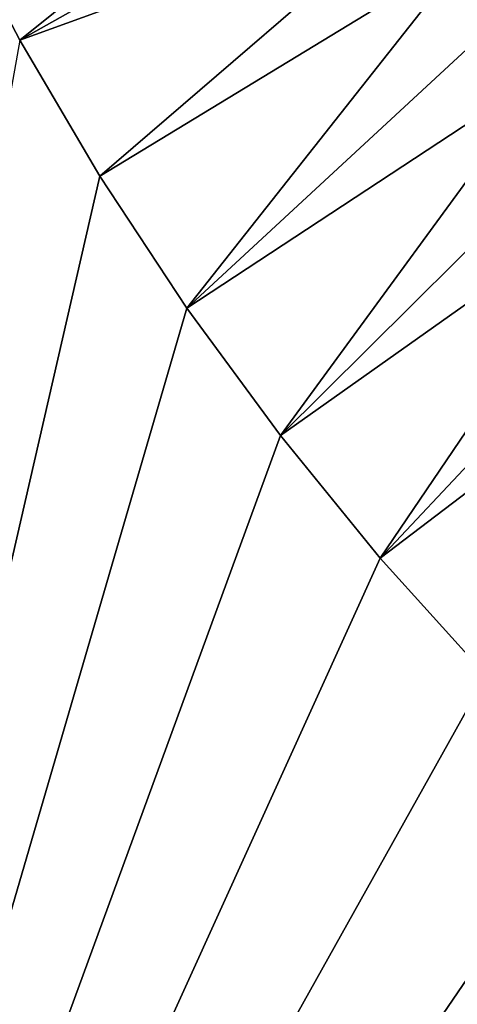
# Model space of a CAD drawing. Header units: metres. Extents: x -24 to 236, y -24 to 24.
# Tile 171 of 256: x 142.91 to 145.65, y -15.53 to -9.36. Entities that reach past the tile are written whole.
import ezdxf

# ---------------------------------------------------------------- set-up
doc = ezdxf.new("R2010")
doc.units = ezdxf.units.M
doc.layers.add('solid_10392024', color=7, linetype='CONTINUOUS')

msp = doc.modelspace()

# ---------------------------------------------------------------- linework, layer by layer
at = {"layer": 'solid_10392024'}
for points in [[(140.5, -23.5), (140.5, 23.5), (179.5, 23.5)], [(179.5, -23.5), (140.5, -23.5), (179.5, 23.5)], [(145.048111, -7.769409, 7.2), (142.447922, -8.609705, 4.5), (142.90654, -9.487694, 4.5)], [(145.260239, -8.164682, 7.2), (145.048111, -7.769409, 7.2), (142.90654, -9.487694, 4.5)], [(145.482819, -8.554169, 7.2), (145.260239, -8.164682, 7.2), (142.90654, -9.487694, 4.5)], [(145.482819, -8.554169, 7.2), (142.90654, -9.487694, 4.5), (143.409012, -10.341247, 4.5)], [(145.715668, -8.937593, 7.2), (145.482819, -8.554169, 7.2), (143.409012, -10.341247, 4.5)], [(142.447922, -8.609705, 4.5), (142.906509, -9.487617, 4), (142.90654, -9.487694, 4.5)], [(145.715668, -8.937593, 7.2), (143.409012, -10.341247, 4.5), (143.954041, -11.168249, 4.5)], [(145.958664, -9.314681, 7.2), (145.715668, -8.937593, 7.2), (143.954041, -11.168249, 4.5)], [(146.211594, -9.685168, 7.2), (145.958664, -9.314681, 7.2), (143.954041, -11.168249, 4.5)], [(143.408966, -10.341187, 4), (142.906509, -9.487617, 4), (140.5, -23, 4)], [(142.90654, -9.487694, 4.5), (142.906509, -9.487617, 4), (143.408966, -10.341187, 4)], [(142.90654, -9.487694, 4.5), (143.408966, -10.341187, 4), (143.409012, -10.341247, 4.5)], [(146.211594, -9.685168, 7.2), (143.954041, -11.168249, 4.5), (144.540359, -11.966701, 4.5)], [(146.474304, -10.04879, 7.2), (146.211594, -9.685168, 7.2), (144.540359, -11.966701, 4.5)], [(146.746613, -10.40529, 7.2), (146.474304, -10.04879, 7.2), (144.540359, -11.966701, 4.5)], [(143.954056, -11.168262, 4), (143.408966, -10.341187, 4), (140.5, -23, 4)], [(143.409012, -10.341247, 4.5), (143.408966, -10.341187, 4), (143.954056, -11.168262, 4)], [(143.409012, -10.341247, 4.5), (143.954056, -11.168262, 4), (143.954041, -11.168249, 4.5)], [(146.746613, -10.40529, 7.2), (144.540359, -11.966701, 4.5), (145.166306, -12.734358, 4.5)], [(147.02829, -10.754415, 7.2), (146.746613, -10.40529, 7.2), (145.166306, -12.734358, 4.5)], [(147.319183, -11.095917, 7.2), (147.02829, -10.754415, 7.2), (145.166306, -12.734358, 4.5)], [(147.319183, -11.095917, 7.2), (145.166306, -12.734358, 4.5), (145.830276, -13.46928, 4.5)], [(144.540359, -11.966712, 4), (143.954056, -11.168262, 4), (140.5, -23, 4)], [(143.954041, -11.168249, 4.5), (143.954056, -11.168262, 4), (144.540359, -11.966712, 4)], [(143.954041, -11.168249, 4.5), (144.540359, -11.966712, 4), (144.540359, -11.966701, 4.5)], [(145.166321, -12.73438, 4), (144.540359, -11.966712, 4), (140.5, -23, 4)], [(144.540359, -11.966701, 4.5), (144.540359, -11.966712, 4), (145.166321, -12.73438, 4)], [(144.540359, -11.966701, 4.5), (145.166321, -12.73438, 4), (145.166306, -12.734358, 4.5)], [(145.830322, -13.469319, 4), (145.166321, -12.73438, 4), (140.5, -23, 4)], [(145.166306, -12.734358, 4.5), (145.166321, -12.73438, 4), (145.830322, -13.469319, 4)], [(145.166306, -12.734358, 4.5), (145.830322, -13.469319, 4), (145.830276, -13.46928, 4.5)], [(146.530685, -14.169675, 4), (145.830322, -13.469319, 4), (140.5, -23, 4)], [(147.265625, -14.833675, 4), (146.530685, -14.169675, 4), (140.5, -23, 4)], [(148.033295, -15.459634, 4), (147.265625, -14.833675, 4), (140.5, -23, 4)], [(148.831741, -16.045946, 4), (148.033295, -15.459634, 4), (140.5, -23, 4)]]:
    msp.add_3dface(points, dxfattribs=at)

doc.saveas('drawing.dxf')
